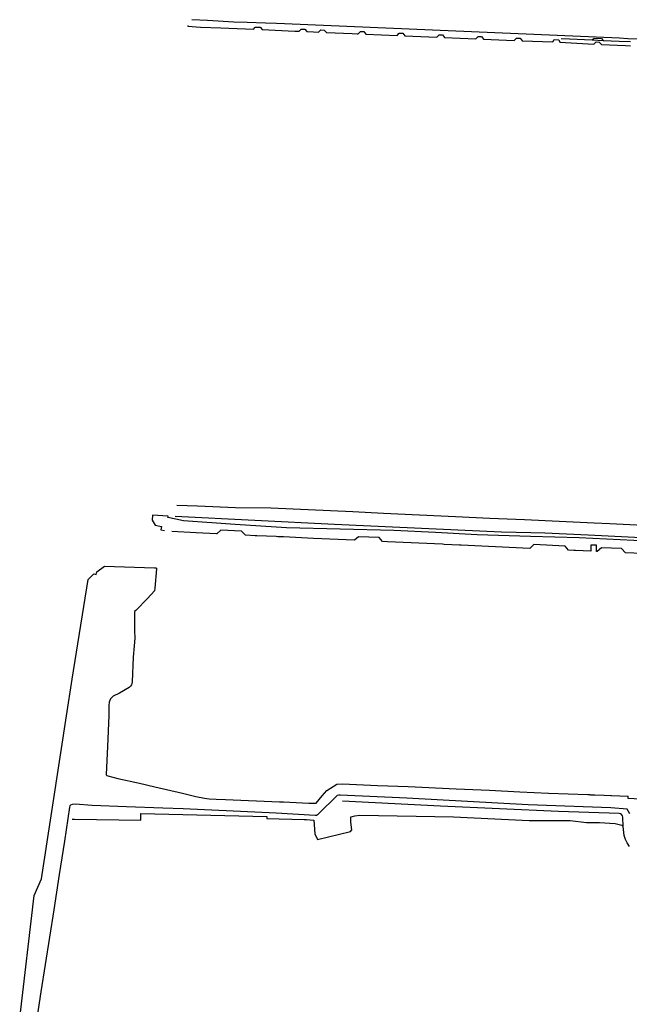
# Model space of a CAD drawing. Extents: x 165936 to 168762, y 445225 to 450407.
# Tile 57 of 69: x 167843 to 168169, y 449088 to 449615. Entities that reach past the tile are written whole.
import ezdxf

# ---------------------------------------------------------------- set-up
doc = ezdxf.new("R2010")
doc.units = 0
doc.header["$LTSCALE"] = 4
for name, color, linetype in [('G_BTD', 3, 'CONTINUOUS'), ('G_OWT', 6, 'CONTINUOUS'), ('G_WGD', 7, 'CONTINUOUS'), ('G_WTD', 5, 'CONTINUOUS')]:
    doc.layers.add(name, color=color, linetype=linetype)

msp = doc.modelspace()

# ---------------------------------------------------------------- linework, layer by layer
at = {"layer": 'G_BTD', "linetype": 'Continuous', "transparency": 33554687}
for points in [[(168182.179, 449336.286), (168182.135, 449335.456), (168171.472, 449336.018), (168156.863, 449336.76), (168142.254, 449337.503), (168116.229, 449338.231), (168087.706, 449339.028), (168065.371, 449340.234), (168043.037, 449341.439), (168014.303, 449342.134), (167985.569, 449342.829), (167957.993, 449344.661), (167930.418, 449346.494), (167926.266, 449347.437), (167922.114, 449348.38), (167922.125, 449349.105), (167913.776, 449349.595), (167913.652, 449346.938), (167915.25, 449344.189), (167918.683, 449343.571), (167918.342, 449341.664), (167920.327, 449341.305)], [(168220.734, 449327.235), (168166.959, 449329.485), (168164.87, 449331.743), (168154.1, 449332.167), (168151.854, 449330.17), (168151.443, 449330.188), (168151.545, 449333.474), (168148.516, 449333.568), (168148.416, 449330.326), (168140.255, 449330.696), (168139.378, 449330.736), (168136.516, 449330.868), (168134.666, 449333.073), (168117.895, 449333.813), (168115.847, 449331.825), (168079.018, 449333.53), (168078.115, 449333.572), (168070.041, 449333.946), (168069.064, 449333.991), (168039.593, 449335.355), (168036.926, 449335.478), (168035.099, 449337.546), (168024.102, 449338.076), (168021.942, 449336.168), (168000, 449337.179), (167983.951, 449337.918), (167983.894, 449337.921), (167980.897, 449338.059), (167980.038, 449338.098), (167969.668, 449338.576), (167968.804, 449338.615), (167963.592, 449338.856), (167961.554, 449341.099), (167950.389, 449341.568), (167948.184, 449339.565), (167948.123, 449339.568), (167937.256, 449340.087), (167924.168, 449340.809)], [(167870.876, 449186.786), (167872.153, 449186.765), (167907.492, 449186.176), (167907.632, 449189.821), (167974.947, 449188.241), (167974.995, 449187.09), (167995.019, 449186.575), (167996.262, 449186.543), (168000.103, 449186.302), (168000.752, 449178.892), (168002.235, 449175.836), (168019.748, 449180.096), (168020.49, 449181.022), (168020.026, 449185.098), (168020.026, 449186.95), (168020.026, 449187.969), (168020.86, 449188.247), (168022.158, 449188.617), (168024.752, 449188.895), (168074.881, 449188.014), (168115.388, 449186.079), (168130.571, 449186.028), (168137.404, 449186.028), (168146.203, 449184.999), (168153.129, 449184.999), (168161.46, 449184.438), (168165.017, 449183.596), (168165.765, 449182.848)]]:
    msp.add_lwpolyline(points, dxfattribs=at)
at = {"layer": 'G_OWT', "linetype": 'Continuous', "transparency": 33554687}
for points in [[(168163.688, 449189.896), (168131.23, 449190.96), (168067.973, 449193.674), (168015.515, 449196.38)], [(168165.765, 449182.848), (168165.581, 449187.921)], [(168169.232, 449172.144), (168167.941, 449174.134), (168167.019, 449175.904), (168166.318, 449177.968), (168165.765, 449182.848)]]:
    msp.add_lwpolyline(points, dxfattribs=at)
msp.add_lwpolyline([(168165.581, 449187.921, 0.3335316), (168163.688, 449189.896)], format="xyb", dxfattribs=at)
at = {"layer": 'G_WGD', "linetype": 'Continuous', "transparency": 33554687}
for points in [[(167932.773, 449611.834), (167932.758, 449611.452), (167939.512, 449611.017), (167950.383, 449610.596), (167954.628, 449610.388), (167968, 449609.884), (167968.512, 449610.689), (167969.006, 449610.957), (167971.387, 449610.969), (167972.587, 449609.611), (167989.997, 449608.875), (167992.301, 449608.833), (167993.479, 449609.959), (167995.302, 449609.86), (167996.502, 449608.647), (168000.04, 449608.459), (168002.725, 449608.317), (168003.924, 449609.462), (168005.747, 449609.363), (168006.947, 449608.15), (168020.675, 449607.551), (168023.405, 449607.439), (168023.965, 449607.377), (168025.183, 449608.677), (168026.933, 449608.561), (168028.09, 449607.179), (168044.8, 449606.509), (168045.862, 449607.675), (168047.777, 449607.665), (168048.978, 449606.316), (168066.059, 449605.601), (168067.274, 449606.8), (168069.035, 449606.767), (168070.15, 449605.431), (168086.878, 449604.713), (168088.15, 449605.947), (168089.901, 449605.911), (168090.989, 449604.548), (168107.514, 449603.839), (168108.607, 449605.084), (168110.595, 449605.076), (168111.704, 449603.684), (168128.168, 449603.062), (168128.837, 449604.284), (168131.322, 449604.243), (168131.869, 449602.908), (168150.007, 449601.807), (168151.304, 449603.016), (168153.016, 449602.984), (168154.179, 449601.67), (168167.008, 449601.078), (168169.689, 449601.028)], [(168238.63, 449601.751), (168233.444, 449601.984), (168224.121, 449602.294), (168221, 449602.45), (168209.03, 449602.95), (168203.11, 449603.32), (168189.51, 449603.82), (168175.83, 449604.48), (168168.31, 449604.78), (168163.8, 449605), (167984.524, 449612.79), (167980.17, 449612.847), (167974.357, 449613.07), (167964.462, 449613.469), (167957.308, 449613.683), (167943.233, 449614.462), (167934.933, 449614.949)], [(168132.614, 449604.874), (168137.144, 449604.666), (168149.279, 449604.12)], [(168149.279, 449604.12), (168150.212, 449605.001), (168154.147, 449604.851), (168155.066, 449603.86)], [(168149.279, 449604.12), (168155.066, 449603.86)], [(168155.066, 449603.86), (168163.73, 449603.47), (168169.716, 449603.211)]]:
    msp.add_lwpolyline(points, dxfattribs=at)
at = {"layer": 'G_WTD', "linetype": 'Continuous', "transparency": 33554687}
for points in [[(168190.7, 449343.43), (168158.7, 449344.92), (168150.22, 449345.3), (168131.54, 449346.15), (168112.95, 449347.03), (168094.45, 449347.88), (168075.97, 449348.77), (168037.48, 449350.57), (168021.06, 449351.32), (167977.262, 449353.426), (167958.204, 449353.509), (167937.829, 449354.395), (167926.879, 449354.768)], [(168182.22, 449337.155), (168168.402, 449337.806), (168146.97, 449338.874), (168123.814, 449339.907), (168116.288, 449340.124), (168100.628, 449340.577), (168011.328, 449344.548), (167925.979, 449348.879)], [(167842.734, 449080.286), (167850.544, 449145.909), (167854.388, 449154.814), (167864.702, 449222.305), (167867.757, 449242.186), (167870.77, 449261.789), (167879.34, 449315.168), (167882.363, 449318.226), (167883.73, 449317.843), (167884.015, 449319.177), (167888.214, 449322.262), (167914.924, 449321.417), (167915.522, 449321.388), (167915.903, 449321.155), (167916.055, 449320.929), (167915.035, 449310.462), (167914.84, 449309.014), (167911.23, 449304.886), (167904.825, 449298.478), (167904.181, 449297.927), (167904.204, 449287.68), (167904.331, 449283.669), (167904.063, 449279.626), (167903.54, 449273.592), (167902.942, 449260.31), (167902.794, 449259.375), (167902.605, 449258.786), (167902.075, 449257.965), (167901.265, 449257.267), (167896.235, 449254.354), (167892.799, 449252.664), (167892.031, 449252.01), (167891.393, 449251.199), (167890.934, 449250.361), (167890.646, 449249.425), (167890.429, 449247.612), (167890.415, 449242.25), (167889.678, 449225.729), (167888.977, 449210.682), (167889.017, 449210.466), (167889.291, 449210.212), (167889.909, 449209.975), (167895.224, 449208.642), (167906.926, 449206.14), (167915.09, 449204.041), (167929.834, 449200.628), (167937.039, 449198.943), (167941.606, 449197.994), (167944.14, 449197.711), (167947.948, 449197.48), (167952.874, 449197.362), (167981.822, 449196.07), (167983.913, 449195.984), (167997.589, 449195.418), (168000.211, 449195.394), (168001.506, 449195.382), (168004.584, 449199.371), (168007.229, 449202.143), (168010.489, 449204.364), (168012.445, 449205.539), (168015.626, 449205.689), (168034.218, 449204.882), (168050.603, 449204.328), (168076.323, 449202.993), (168094.237, 449202.238), (168110.492, 449201.467), (168125.85, 449200.739), (168146.941, 449199.952), (168147.862, 449199.918), (168148.305, 449199.901), (168150.538, 449199.818), (168155.655, 449199.627), (168159.16, 449199.525), (168159.516, 449199.506), (168168.425, 449199.019)], [(168169.312, 449189.706), (168167.952, 449192.128), (168159.227, 449192.849), (168114.998, 449194.468), (168050.058, 449197.959), (168014.292, 449199.713), (168013.653, 449199.665), (168012.728, 449199.438), (168002.764, 449189.586), (168002.164, 449189.088), (168001.661, 449188.78), (168000.922, 449188.664), (167979.95, 449189.915), (167930.249, 449192.27), (167919.282, 449192.655), (167899.942, 449193.396), (167881.469, 449194.156), (167872.443, 449194.777), (167870.847, 449194.642), (167869.905, 449194.254), (167869.562, 449193.903), (167869.317, 449193.149), (167866.648, 449174.921), (167863.786, 449157.137), (167860.952, 449138.243), (167854.042, 449094.247), (167850.428, 449070.585)], [(168206.883, 449196.584), (168196.07, 449196.598), (168184.936, 449196.969), (168168.47, 449197.784), (168168.425, 449199.019)]]:
    msp.add_lwpolyline(points, dxfattribs=at)

doc.saveas('drawing.dxf')
